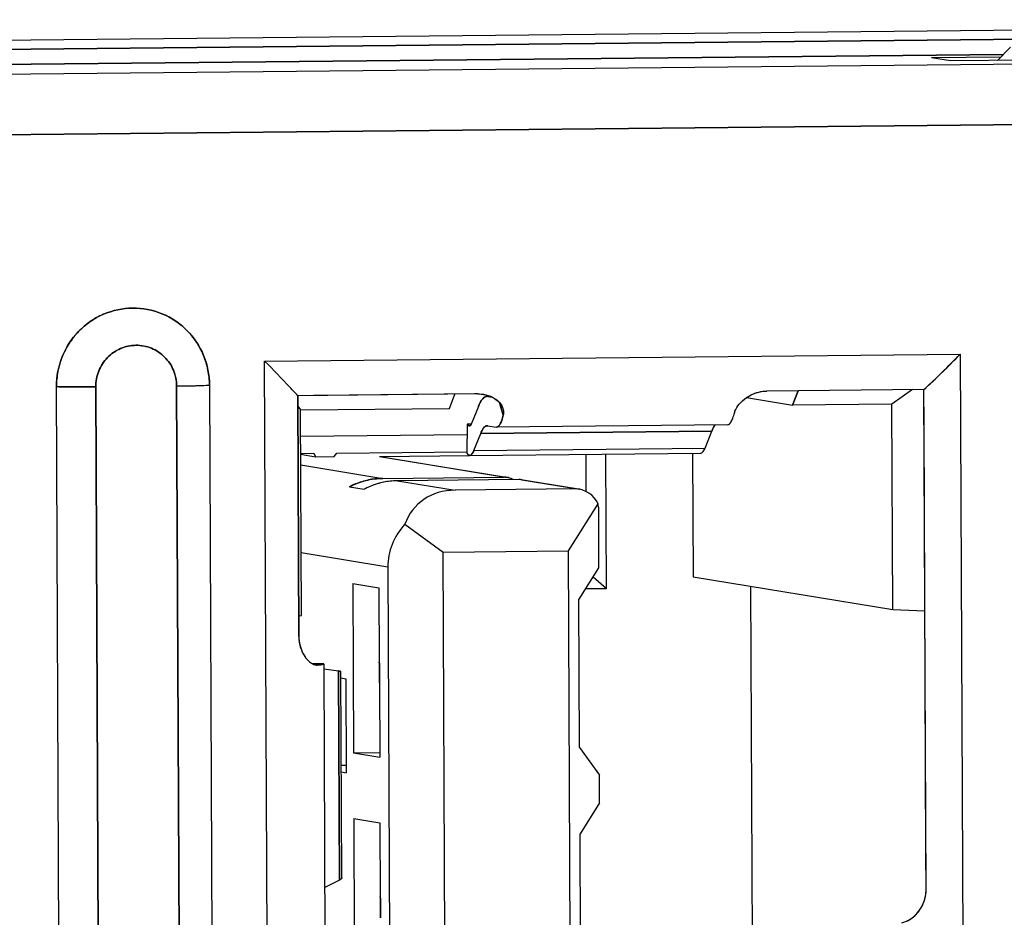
# Model space of a CAD drawing. Header units: millimetres. Extents: x 0 to 1750, y -1720 to 477.
# Tile 42 of 256: x 335.57 to 343.95, y -944.66 to -937.03. Entities that reach past the tile are written whole.
import ezdxf

# ---------------------------------------------------------------- set-up
doc = ezdxf.new("R2010")
doc.units = ezdxf.units.MM
doc.header["$LTSCALE"] = 92.51
for name, color, linetype in [('101305744_DXF_CONTINUOUS_LINE', 7, 'CONTINUOUS'), ('_101305744_1DXF_CONTINUOUS_LINE', 7, 'CONTINUOUS'), ('DE-11-072043DXF_CONTINUOUS_LINE', 7, 'CONTINUOUS'), ('MANIFOLD_SOLDXF_CONTINUOUS_LINE', 7, 'CONTINUOUS')]:
    doc.layers.add(name, color=color, linetype=linetype)

msp = doc.modelspace()

# ---------------------------------------------------------------- linework, layer by layer
at = {"layer": '101305744_DXF_CONTINUOUS_LINE'}
for p, q in [((344.159, -937.1925), (332.0361, -937.3128)), ((344.0062, -937.2592), (343.8966, -937.3721)), ((323.4947, -937.6071), (352.2436, -937.3218)), ((332.2543, -937.4365), (343.9467, -937.3205)), ((343.924, -937.344), (343.3351, -937.3498)), ((343.4962, -937.3761), (343.3351, -937.3498)), ((347.4316, -937.337), (343.4962, -937.3761)), ((352.3352, -937.8362), (323.201, -938.1253)), ((337.655, -939.931), (343.5778, -939.8723)), ((337.7137, -953.3247), (337.655, -939.931)), ((343.5778, -939.8723), (343.6364, -953.2659)), ((335.9397, -953.1424), (335.8828, -940.1485)), ((336.2168, -940.1499), (336.2738, -953.1437)), ((336.9624, -953.1369), (336.9055, -940.143)), ((337.1859, -940.1356), (337.2428, -953.1294)), ((343.2695, -940.1727), (341.9315, -940.186)), ((342.1513, -940.3052), (342.1971, -940.1833)), ((343.1706, -940.1737), (342.9974, -940.2968)), ((343.2881, -944.4229), (343.2695, -940.1727)), ((339.4719, -940.2104), (337.9371, -940.2256)), ((337.9371, -940.2256), (337.9461, -942.2746)), ((339.2292, -940.3342), (339.275, -940.2123)), ((339.5547, -940.2313), (339.5489, -940.2309)), ((339.5547, -940.2313), (339.5915, -940.2373)), ((339.6877, -940.3925), (339.6546, -940.2848)), ((341.7598, -940.2414), (342.1513, -940.3052)), ((337.9375, -940.3134), (337.9601, -940.3468)), ((337.9601, -940.3468), (339.2292, -940.3342)), ((337.9678, -942.096), (337.9601, -940.3468)), ((339.475, -940.3185), (339.4174, -940.4624)), ((342.9974, -940.2968), (342.1513, -940.3052)), ((343.005, -942.046), (342.9974, -940.2968)), ((339.381, -940.4692), (339.3759, -940.7156)), ((339.4174, -940.4688), (339.381, -940.4692)), ((339.3921, -940.4797), (339.381, -940.4692)), ((339.4174, -940.4624), (339.4145, -940.469)), ((339.4951, -940.5476), (341.4627, -940.528)), ((339.5514, -940.4808), (339.5558, -940.4811)), ((339.5558, -940.4811), (339.6262, -940.4926)), ((339.6262, -940.4926), (339.6295, -940.4928)), ((341.5972, -940.4733), (339.6295, -940.4929)), ((341.4051, -940.672), (341.4627, -940.528)), ((339.3792, -940.5578), (337.9611, -940.5719)), ((339.4375, -940.6916), (339.4951, -940.5476)), ((338.2706, -940.7141), (339.3757, -940.7032)), ((339.4375, -940.6916), (341.4051, -940.672)), ((337.9617, -940.7172), (338.0738, -940.7161)), ((337.9617, -940.7246), (338.087, -940.745)), ((338.0738, -940.7161), (338.087, -940.745)), ((338.087, -940.745), (338.2469, -940.7434)), ((338.2469, -940.7434), (338.2706, -940.7141)), ((339.4023, -940.7375), (338.6321, -940.7452)), ((339.6952, -940.9187), (338.6321, -940.7452)), ((338.6569, -940.7471), (339.7201, -940.9206)), ((339.3759, -940.7156), (339.3869, -940.7261)), ((339.4023, -940.7333), (341.3699, -940.7137)), ((340.3945, -941.0412), (340.3932, -940.7277)), ((340.5654, -941.8655), (340.5604, -940.7218)), ((341.2983, -940.7145), (341.3029, -941.7682)), ((337.9621, -940.8147), (338.6622, -940.9289)), ((338.6622, -940.9289), (339.6952, -940.9187)), ((339.8205, -940.9391), (338.7875, -940.9494)), ((338.7875, -940.9494), (339.2786, -941.0295)), ((340.3117, -941.0193), (339.8205, -940.9391)), ((339.8454, -940.941), (340.3371, -941.0213)), ((338.3772, -941.0012), (338.5025, -941.0217)), ((340.3117, -941.0193), (339.2786, -941.0295)), ((340.2426, -941.5466), (340.4953, -941.1465)), ((340.4971, -941.1738), (340.4994, -941.6911)), ((338.8491, -941.3199), (339.1751, -941.5572)), ((339.1751, -941.5572), (340.2426, -941.5466)), ((340.2868, -951.6418), (340.2426, -941.5466)), ((338.704, -941.684), (337.9654, -941.5635)), ((339.2193, -951.6524), (339.1751, -941.5572)), ((338.704, -941.684), (338.747, -951.4994)), ((340.4994, -941.6911), (340.332, -941.956)), ((340.4518, -941.7663), (340.5654, -941.8655)), ((341.3029, -941.7682), (343.005, -942.046)), ((338.4049, -941.825), (338.6286, -941.8615)), ((338.4049, -941.825), (338.4112, -943.2643)), ((338.6286, -941.8615), (338.6314, -942.4923)), ((340.3881, -941.8673), (340.5654, -941.8655)), ((341.8342, -950.7591), (341.7952, -941.8486)), ((340.3375, -943.2204), (340.332, -941.956)), ((343.005, -942.046), (343.2778, -942.0559)), ((337.9453, -942.0984), (337.9678, -942.096)), ((338.1541, -942.5073), (338.0634, -942.5081)), ((338.0982, -942.5178), (338.1027, -942.5176)), ((338.1577, -942.5085), (338.1541, -942.5073)), ((338.159, -942.5096), (338.194, -950.5059)), ((338.1592, -942.5506), (338.2852, -942.5682)), ((338.2929, -944.3474), (338.2852, -942.5682)), ((338.3036, -942.5723), (338.3042, -942.5727)), ((338.313, -944.3266), (338.3054, -942.5741)), ((338.3056, -942.6278), (338.3458, -942.6344)), ((338.3458, -942.6344), (338.3493, -943.434)), ((338.6322, -942.67), (338.6349, -943.3008)), ((340.3375, -943.2204), (340.5071, -943.4552)), ((338.4112, -943.2643), (338.6345, -943.2621)), ((338.4112, -943.2643), (338.6349, -943.3008)), ((338.3088, -943.3699), (338.3491, -943.3695)), ((338.3091, -943.4274), (338.3493, -943.434)), ((340.5081, -943.6901), (340.5071, -943.4552)), ((340.5081, -943.6901), (340.3408, -943.9551)), ((338.4137, -943.824), (338.6374, -943.8605)), ((338.4137, -943.824), (338.42, -945.2633)), ((338.6374, -943.8605), (338.6401, -944.4913)), ((340.3463, -945.2195), (340.3408, -943.9551)), ((338.2929, -944.3474), (338.1673, -944.4112))]:
    msp.add_line(p, q, dxfattribs=at)
for centre, radius, start, end in [((339.5495, -940.2642), 0.0334, 95.12432, 97.97016), ((339.5494, -940.2636), 0.0328, 90.95209, 95.12597), ((339.838, -940.4632), 0.3908, 155.17881, 158.26521), ((339.5671, -940.3746), 0.1243, 17.21598, 22.44004), ((341.7413, -940.6391), 0.2999, 155.34235, 158.25771), ((338.6334, -940.8899), 0.1447, 80.66553, 90.5291), ((339.4017, -940.7165), 0.0165, 258.49272, 271.84707), ((338.6678, -941.5538), 0.6244, 107.25032, 117.73857), ((338.6722, -941.5659), 0.6372, 96.8095, 107.30978), ((338.6686, -941.5353), 0.6064, 90.60016, 96.80697), ((338.7935, -941.5466), 0.5973, 90.57621, 93.6143), ((339.6966, -941.0634), 0.1448, 80.66624, 90.52926), ((339.6963, -941.0655), 0.1469, 75.38652, 80.68563), ((339.6966, -941.0642), 0.1455, 67.96043, 75.39479), ((339.6966, -941.0642), 0.1455, 59.06254, 67.92082), ((339.8219, -941.0839), 0.1448, 80.66624, 90.52926), ((338.7856, -941.5585), 0.607, 114.51668, 117.80468), ((338.2237, -942.2919), 0.2738, 206.50702, 214.88512), ((338.2061, -942.3037), 0.2526, 214.95731, 217.02818), ((338.1946, -942.3125), 0.2381, 217.01441, 220.24214), ((338.1828, -942.3224), 0.2227, 220.25614, 222.05391), ((338.2502, -942.8186), 0.2528, 81.79177, 82.05519), ((338.2783, -944.307), 0.0423, 308.2086, 309.64208), ((338.2981, -944.3253), 0.0152, 330.48395, 336.08791), ((342.9677, -944.424), 0.3204, 342.88285, 0.1834)]:
    msp.add_arc(centre, radius, start, end, dxfattribs=at)
for centre, major_axis, ratio, start_param, end_param in [((339.4798, -941.7016), (-0.5213, 0.5514), 0.737071, -0.599261, 0.358284), ((340.3588, -941.1768), (-0.1222, 0.1292), 0.737071, 4.297262, 5.683924), ((340.396, -941.1829), (0.0099, 0.1501), 0.670368, -1.466357, -1.282223), ((339.509, -941.7064), (0.8033, -0.0663), 0.792553, 2.597125, 3.210376)]:
    msp.add_ellipse(centre, major_axis=major_axis, ratio=ratio, start_param=start_param, end_param=end_param, dxfattribs=at)
for points, knots in [([(335.8828, -940.1485), (335.8824, -940.0624), (335.9155, -939.8884), (336.059, -939.6672), (336.275, -939.5174), (336.5311, -939.4629), (336.7878, -939.5122), (337.0055, -939.6578), (337.1511, -939.8765), (337.1855, -940.0497), (337.1859, -940.1356)], [0, 0, 0, 0, 0.126047, 0.25173, 0.376682, 0.500906, 0.624863, 0.749173, 0.874217, 1, 1, 1, 1]), ([(336.9055, -940.143), (336.9053, -940.0976), (336.8872, -940.0061), (336.8102, -939.8905), (336.6951, -939.8135), (336.5594, -939.7875), (336.4241, -939.8163), (336.3099, -939.8955), (336.2341, -940.0124), (336.2166, -940.1044), (336.2168, -940.1499)], [0, 0, 0, 0, 0.12577, 0.250824, 0.375137, 0.499097, 0.623324, 0.748279, 0.873969, 1, 1, 1, 1]), ([(337.9371, -940.2256), (337.9155, -940.2019), (337.8232, -940.1021), (337.7284, -940.0045), (337.655, -939.931)], [0, 0, 0, 0, 0.236043, 1, 1, 1, 1]), ([(343.2695, -940.1727), (343.2955, -940.1489), (343.4004, -940.051), (343.5024, -939.9499), (343.5778, -939.8723)], [0, 0, 0, 0, 0.245842, 1, 1, 1, 1]), ([(336.2168, -940.1499), (336.1871, -940.1502), (336.0758, -940.1508), (335.9644, -940.1503), (335.8828, -940.1485)], [0, 0, 0, 0, 0.266841, 1, 1, 1, 1]), ([(336.9055, -940.143), (336.934, -940.1428), (337.0275, -940.1414), (337.121, -940.1396), (337.1859, -940.1356)], [0, 0, 0, 0, 0.305099, 1, 1, 1, 1]), ([(341.6605, -940.3574), (341.6687, -940.3362), (341.705, -940.2798), (341.7958, -940.2097), (341.8854, -940.1864), (341.9315, -940.186)], [0, 0, 0, 0, 0.203787, 0.588054, 1, 1, 1, 1]), ([(339.4719, -940.2104), (339.4811, -940.2103), (339.5168, -940.2117), (339.5523, -940.2201), (339.5769, -940.2303)], [0, 0, 0, 0, 0.256345, 1, 1, 1, 1]), ([(339.5004, -940.2677), (339.4989, -940.27), (339.4926, -940.2801), (339.4872, -940.2908), (339.4833, -940.2991)], [0, 0, 0, 0, 0.229225, 1, 1, 1, 1]), ([(339.5364, -940.2334), (339.5332, -940.2347), (339.5184, -940.2429), (339.5077, -940.2566), (339.5004, -940.2677)], [0, 0, 0, 0, 0.206516, 1, 1, 1, 1]), ([(339.5769, -940.2303), (339.5893, -940.2355), (339.6321, -940.2575), (339.6686, -940.295), (339.6819, -940.3272)], [0, 0, 0, 0, 0.278366, 1, 1, 1, 1]), ([(339.6858, -940.3379), (339.6872, -940.3425), (339.6915, -940.3604), (339.6911, -940.3795), (339.6877, -940.3925)], [0, 0, 0, 0, 0.266644, 1, 1, 1, 1]), ([(341.5972, -940.4733), (341.6106, -940.473), (341.6289, -940.4481), (341.6438, -940.4133), (341.6516, -940.3875), (341.6554, -940.3731)], [0, 0, 0, 0, 0.338371, 0.625689, 1, 1, 1, 1]), ([(339.6295, -940.4929), (339.643, -940.4925), (339.6613, -940.4676), (339.6761, -940.4327), (339.684, -940.407), (339.6877, -940.3925)], [0, 0, 0, 0, 0.338322, 0.625657, 1, 1, 1, 1]), ([(339.395, -940.4819), (339.3945, -940.4816), (339.3935, -940.4809), (339.3926, -940.4801), (339.3921, -940.4797)], [0, 0, 0, 0, 0.478523, 1, 1, 1, 1]), ([(339.4145, -940.469), (339.4134, -940.4711), (339.4102, -940.477), (339.4043, -940.4832), (339.3997, -940.4832)], [0, 0, 0, 0, 0.341064, 1, 1, 1, 1]), ([(339.4951, -940.5476), (339.5021, -940.5301), (339.5136, -940.5028), (339.5401, -940.481), (339.5514, -940.4808)], [0, 0, 0, 0, 0.627102, 1, 1, 1, 1]), ([(341.4688, -940.514), (341.4707, -940.5098), (341.4777, -940.4957), (341.4863, -940.4821), (341.4941, -940.4742)], [0, 0, 0, 0, 0.293641, 1, 1, 1, 1]), ([(339.4099, -940.7309), (339.412, -940.7299), (339.4218, -940.7229), (339.428, -940.712), (339.4322, -940.7034)], [0, 0, 0, 0, 0.192934, 1, 1, 1, 1]), ([(341.3699, -940.7135), (341.3726, -940.7134), (341.3868, -940.709), (341.3946, -940.6946), (341.3998, -940.6841)], [0, 0, 0, 0, 0.183696, 1, 1, 1, 1]), ([(337.9461, -942.2746), (337.9462, -942.287), (337.9492, -942.3349), (337.9627, -942.3822), (337.9787, -942.4141)], [0, 0, 0, 0, 0.257898, 1, 1, 1, 1]), ([(338.0174, -942.4716), (338.0211, -942.4756), (338.0348, -942.4897), (338.0507, -942.5018), (338.0634, -942.5082)], [0, 0, 0, 0, 0.277005, 1, 1, 1, 1]), ([(338.0634, -942.5082), (338.0664, -942.5097), (338.0774, -942.5147), (338.0895, -942.5175), (338.0982, -942.5177)], [0, 0, 0, 0, 0.278449, 1, 1, 1, 1]), ([(338.1027, -942.5176), (338.1153, -942.5168), (338.1333, -942.5146), (338.1523, -942.5133), (338.1576, -942.5107)], [0, 0, 0, 0, 0.68121, 1, 1, 1, 1]), ([(338.1576, -942.5107), (338.1579, -942.5106), (338.1584, -942.5103), (338.1588, -942.5099), (338.1588, -942.5096)], [0, 0, 0, 0, 0.613599, 1, 1, 1, 1]), ([(338.1588, -942.5096), (338.1588, -942.5094), (338.1585, -942.5089), (338.158, -942.5086), (338.1577, -942.5085)], [0, 0, 0, 0, 0.378919, 1, 1, 1, 1]), ([(338.6314, -942.4923), (338.6334, -942.5368), (338.6342, -942.5961), (338.6327, -942.6553), (338.6322, -942.67)], [0, 0, 0, 0, 0.752756, 1, 1, 1, 1]), ([(338.2969, -942.5702), (338.2976, -942.5704), (338.2999, -942.5709), (338.3022, -942.5716), (338.3036, -942.5723)], [0, 0, 0, 0, 0.314485, 1, 1, 1, 1]), ([(338.3042, -942.5727), (338.3045, -942.5729), (338.3051, -942.5733), (338.3053, -942.5739), (338.3053, -942.5741)], [0, 0, 0, 0, 0.58591, 1, 1, 1, 1]), ([(338.6401, -944.4913), (338.6421, -944.5359), (338.643, -944.5952), (338.6415, -944.6544), (338.6409, -944.669)], [0, 0, 0, 0, 0.752756, 1, 1, 1, 1]), ([(343.0819, -944.7114), (343.1244, -944.7017), (343.2096, -944.651), (343.2591, -944.5663), (343.2739, -944.5183)], [0, 0, 0, 0, 0.463973, 1, 1, 1, 1])]:
    msp.add_open_spline(points, degree=3, knots=knots, dxfattribs=at)
for points in [[(339.5449, -940.2311), (339.542, -940.2316), (339.5391, -940.2323), (339.5364, -940.2334)], [(341.6554, -940.3731), (341.6568, -940.3678), (341.6585, -940.3625), (341.6605, -940.3574)], [(339.3997, -940.4832), (339.3981, -940.4833), (339.3964, -940.4827), (339.395, -940.4819)], [(339.4322, -940.7034), (339.4341, -940.6995), (339.4358, -940.6956), (339.4375, -940.6916)], [(341.3998, -940.6841), (341.4017, -940.6802), (341.4035, -940.6761), (341.4051, -940.672)], [(339.3869, -940.7261), (339.3887, -940.7277), (339.3905, -940.7292), (339.3926, -940.7304)], [(339.3926, -940.7304), (339.3944, -940.7314), (339.3964, -940.7322), (339.3984, -940.7327)], [(339.4023, -940.733), (339.4049, -940.7329), (339.4076, -940.7321), (339.4099, -940.7309)], [(338.7559, -940.9505), (338.6797, -940.9553), (338.6032, -940.9746), (338.5337, -941.0063)], [(338.2863, -942.5684), (338.2898, -942.5689), (338.2934, -942.5694), (338.2969, -942.5702)], [(338.3044, -944.3403), (338.3009, -944.343), (338.297, -944.3453), (338.2929, -944.3474)], [(338.3113, -944.3327), (338.3098, -944.3354), (338.3076, -944.3376), (338.3052, -944.3396)], [(338.313, -944.3266), (338.313, -944.3282), (338.3126, -944.3299), (338.312, -944.3314)]]:
    msp.add_open_spline(points, degree=3, dxfattribs=at)
at = {"layer": '_101305744_1DXF_CONTINUOUS_LINE'}
msp.add_line((344.0062, -937.2592), (343.8966, -937.3721), dxfattribs=at)
at = {"layer": 'DE-11-072043DXF_CONTINUOUS_LINE'}
msp.add_line((353.2039, -937.0256), (322.2128, -937.3332), dxfattribs=at)
at = {"layer": 'MANIFOLD_SOLDXF_CONTINUOUS_LINE'}
for p, q in [((332.0361, -937.3128), (344.159, -937.1925)), ((323.4957, -937.6071), (352.2436, -937.3218)), ((343.9467, -937.3205), (332.2543, -937.4365)), ((343.924, -937.344), (343.3351, -937.3498)), ((343.4962, -937.3761), (343.3351, -937.3498)), ((347.4316, -937.337), (343.4962, -937.3761)), ((323.201, -938.1253), (352.3352, -937.8362)), ((337.655, -939.931), (343.5778, -939.8723)), ((337.7137, -953.3247), (337.655, -939.931)), ((343.5778, -939.8723), (343.6364, -953.2659)), ((335.9397, -953.142), (335.8828, -940.1486)), ((336.2737, -953.1439), (336.2168, -940.1494)), ((336.9055, -940.1429), (336.9625, -953.1374)), ((337.1858, -940.136), (337.2428, -953.1293)), ((343.2698, -940.1727), (341.9316, -940.186)), ((342.1971, -940.1833), (342.1513, -940.3052)), ((343.1706, -940.1737), (342.9974, -940.2968)), ((343.2708, -940.4696), (343.2697, -940.1728)), ((338.0726, -940.2243), (337.9371, -940.2256)), ((337.9461, -942.2737), (337.9372, -940.2257)), ((338.106, -940.2239), (338.0726, -940.2243)), ((338.106, -940.2239), (338.0726, -940.2243)), ((339.1826, -940.2133), (338.106, -940.2239)), ((339.4426, -940.2107), (339.1826, -940.2133)), ((339.2292, -940.3342), (339.275, -940.2123)), ((339.451, -940.2106), (339.4426, -940.2107)), ((339.4624, -940.2105), (339.457, -940.2105)), ((339.4679, -940.2104), (339.4624, -940.2105)), ((339.4705, -940.2104), (339.4679, -940.2104)), ((339.4718, -940.2104), (339.4705, -940.2104)), ((339.5489, -940.2308), (339.5547, -940.2313)), ((339.5547, -940.2313), (339.5915, -940.2373)), ((339.6546, -940.2848), (339.6877, -940.3925)), ((341.7598, -940.2414), (342.1513, -940.3052)), ((337.9375, -940.3134), (337.9601, -940.3468)), ((337.9601, -940.3468), (339.2292, -940.3342)), ((337.9678, -942.096), (337.9601, -940.3468)), ((339.475, -940.3185), (339.4174, -940.4624)), ((342.9974, -940.2968), (342.1513, -940.3052)), ((343.005, -942.046), (342.9974, -940.2968)), ((339.381, -940.4692), (339.3759, -940.7156)), ((339.4145, -940.4689), (339.381, -940.4692)), ((339.3921, -940.4797), (339.381, -940.4692)), ((339.4149, -940.4682), (339.4174, -940.4624)), ((341.4627, -940.528), (339.4951, -940.5476)), ((339.5558, -940.4811), (339.6262, -940.4926)), ((341.5972, -940.4733), (339.6295, -940.4929)), ((341.4051, -940.672), (341.4627, -940.528)), ((341.4627, -940.5281), (341.4688, -940.514)), ((343.2868, -944.1098), (343.2708, -940.4696)), ((339.3792, -940.5578), (337.9611, -940.5719)), ((339.4375, -940.6916), (339.4951, -940.5476)), ((338.2706, -940.7141), (339.3757, -940.7032)), ((339.4375, -940.6916), (341.4051, -940.672)), ((341.3998, -940.684), (341.4, -940.6836)), ((341.3998, -940.6842), (341.4, -940.6838)), ((337.9617, -940.7172), (338.0738, -940.7161)), ((337.9617, -940.7246), (338.087, -940.745)), ((338.0738, -940.7161), (338.087, -940.745)), ((338.087, -940.745), (338.2469, -940.7434)), ((338.2469, -940.7434), (338.2706, -940.7141)), ((339.4023, -940.7375), (338.6321, -940.7452)), ((339.6952, -940.9187), (338.6321, -940.7452)), ((338.6569, -940.7471), (339.7201, -940.9206)), ((339.3759, -940.7156), (339.3869, -940.7261)), ((339.3928, -940.7304), (339.3926, -940.7303)), ((339.3928, -940.7306), (339.3926, -940.7305)), ((339.4023, -940.7333), (341.3699, -940.7137)), ((340.3945, -941.0412), (340.3932, -940.7277)), ((340.5654, -941.8655), (340.5604, -940.7218)), ((341.2983, -940.7145), (341.3029, -941.7682)), ((337.9621, -940.8147), (338.6622, -940.9289)), ((338.6622, -940.9289), (339.6952, -940.9187)), ((339.8205, -940.9391), (338.7875, -940.9494)), ((338.7875, -940.9494), (339.2786, -941.0295)), ((340.3117, -941.0193), (339.8205, -940.9391)), ((339.8454, -940.941), (340.3371, -941.0213)), ((338.3772, -941.0012), (338.5025, -941.0217)), ((340.3117, -941.0193), (339.2786, -941.0295)), ((340.2426, -941.5466), (340.4953, -941.1465)), ((340.4971, -941.1738), (340.4994, -941.6911)), ((338.8491, -941.3199), (339.1751, -941.5572)), ((339.1751, -941.5572), (340.2426, -941.5466)), ((340.2868, -951.6418), (340.2426, -941.5466)), ((338.704, -941.684), (337.9654, -941.5635)), ((339.2193, -951.6524), (339.1751, -941.5572)), ((338.704, -941.684), (338.747, -951.4994)), ((340.4994, -941.6911), (340.332, -941.956)), ((340.4518, -941.7663), (340.5654, -941.8655)), ((341.3029, -941.7682), (343.005, -942.046)), ((338.4049, -941.825), (338.6286, -941.8615)), ((338.4049, -941.825), (338.4112, -943.2643)), ((338.6286, -941.8615), (338.6314, -942.4923)), ((340.3881, -941.8673), (340.5654, -941.8655)), ((341.8342, -950.7591), (341.7952, -941.8486)), ((340.3375, -943.2204), (340.332, -941.956)), ((343.005, -942.046), (343.2778, -942.0559)), ((337.9453, -942.0984), (337.9678, -942.096)), ((338.0649, -942.5081), (338.1541, -942.5073)), ((338.0982, -942.5175), (338.1031, -942.5175)), ((338.159, -942.5096), (338.194, -950.5059)), ((338.1592, -942.5506), (338.2852, -942.5682)), ((338.2852, -942.5682), (338.2929, -944.3474)), ((338.3037, -942.5724), (338.3043, -942.5727)), ((338.313, -944.3266), (338.3054, -942.5742)), ((338.3056, -942.6278), (338.3458, -942.6344)), ((338.3458, -942.6344), (338.3493, -943.434)), ((338.6322, -942.67), (338.6349, -943.3008)), ((340.3375, -943.2204), (340.5071, -943.4552)), ((338.4112, -943.2643), (338.6348, -943.2621)), ((338.4112, -943.2643), (338.6349, -943.3008)), ((338.3088, -943.3699), (338.3491, -943.3695)), ((338.3091, -943.4274), (338.3493, -943.434)), ((340.5081, -943.6901), (340.5071, -943.4552)), ((340.5081, -943.6901), (340.3408, -943.9551)), ((338.4137, -943.824), (338.6374, -943.8605)), ((338.4137, -943.824), (338.42, -945.2633)), ((338.6374, -943.8605), (338.6401, -944.4914)), ((340.3463, -945.2195), (340.3408, -943.9551)), ((343.2883, -944.4219), (343.2868, -944.1098)), ((338.2929, -944.3474), (338.1673, -944.4112))]:
    msp.add_line(p, q, dxfattribs=at)
for centre, radius, start, end in [((339.4824, -943.0687), 2.8583, 90.50966, 90.63014), ((339.4715, -940.2132), 0.00286, 81.90407, 83.82499), ((339.5493, -940.2649), 0.034, 94.64457, 97.43409), ((339.8003, -940.4454), 0.3491, 154.97136, 155.38376), ((339.5679, -940.3743), 0.1234, 17.16639, 22.42951), ((339.3485, -940.4361), 0.0737, 333.76827, 334.20711), ((339.6847, -940.6157), 0.2011, 150.56658, 153.5388), ((339.5516, -940.5064), 0.0256, 90.57563, 92.43812), ((339.5516, -940.5067), 0.0258, 82.36237, 90.55101), ((339.5515, -940.5073), 0.0265, 80.72909, 82.37457), ((339.6294, -940.473), 0.0199, 260.73007, 261.82862), ((341.7105, -940.6248), 0.266, 154.96764, 155.38382), ((341.2, -940.5899), 0.2209, 338.02864, 338.19426), ((338.6335, -940.8907), 0.1455, 80.74378, 90.55556), ((339.4149, -940.6966), 0.0406, 226.48241, 226.98994), ((338.7937, -941.5705), 0.6211, 93.49554, 93.76761), ((338.7937, -941.5694), 0.6201, 90.56983, 93.49632), ((339.6967, -941.0642), 0.1455, 80.74378, 90.55556), ((339.6967, -941.0636), 0.1449, 75.89666, 80.73705), ((339.6967, -941.0638), 0.1451, 75.21224, 75.89615), ((339.6966, -941.0641), 0.1454, 67.91843, 75.20884), ((339.6965, -941.0642), 0.1455, 63.87231, 67.91174), ((339.6963, -941.0647), 0.1462, 58.92615, 63.87206), ((339.8219, -941.0846), 0.1455, 80.74378, 90.55556), ((338.7961, -941.5783), 0.6294, 114.92012, 117.81224), ((338.7961, -941.5783), 0.6293, 114.64127, 114.92009), ((338.2233, -942.2929), 0.2728, 206.32527, 207.17622), ((338.2019, -942.3071), 0.247, 214.86058, 216.97788), ((338.1872, -942.3182), 0.2287, 216.95973, 220.31435), ((338.1736, -942.3297), 0.2108, 220.33471, 222.22889), ((338.0174, -941.2865), 1.2341, 273.983, 274.50884), ((338.2486, -942.8293), 0.2636, 81.79214, 82.02319), ((338.2811, -942.6411), 0.0726, 76.92742, 77.36789), ((338.2785, -944.3072), 0.0421, 308.22672, 309.67242), ((338.2982, -944.3254), 0.015, 330.71782, 336.35343), ((342.9696, -944.4235), 0.3187, 348.21847, 0.29714), ((342.9575, -944.4207), 0.3312, 342.86939, 348.17669)]:
    msp.add_arc(centre, radius, start, end, dxfattribs=at)
for centre, major_axis, ratio, start_param, end_param in [((339.4798, -941.7016), (-0.5213, 0.5514), 0.737071, -0.599261, 0.358284), ((340.3588, -941.1768), (-0.1222, 0.1292), 0.737071, 4.297262, 5.683924), ((340.396, -941.1829), (0.0099, 0.1501), 0.670368, -1.466357, -1.282223), ((339.509, -941.7064), (0.8033, -0.0663), 0.792553, 2.597125, 3.210376)]:
    msp.add_ellipse(centre, major_axis=major_axis, ratio=ratio, start_param=start_param, end_param=end_param, dxfattribs=at)
for points, knots in [([(337.1858, -940.136), (337.1857, -940.0928), (337.1769, -940.0062), (337.1392, -939.8816), (337.0782, -939.767), (336.9962, -939.6668), (336.8965, -939.5848), (336.7456, -939.5043), (336.5312, -939.4627), (336.3175, -939.5086), (336.1675, -939.5919), (336.0685, -939.6758), (335.9874, -939.7775), (335.9274, -939.8933), (335.8906, -940.0185), (335.8826, -940.1054), (335.8828, -940.1486)], [0, 0, 0, 0, 0.063029, 0.125919, 0.188627, 0.251132, 0.313443, 0.375601, 0.49911, 0.622885, 0.685333, 0.747984, 0.810828, 0.873823, 0.936904, 1, 1, 1, 1]), ([(336.2168, -940.1494), (336.2166, -940.1039), (336.2342, -940.012), (336.3101, -939.8952), (336.4243, -939.8162), (336.5596, -939.7874), (336.6952, -939.8135), (336.8102, -939.8905), (336.8871, -940.006), (336.9053, -940.0974), (336.9055, -940.1429)], [0, 0, 0, 0, 0.126039, 0.251737, 0.376683, 0.500905, 0.62486, 0.749164, 0.874224, 1, 1, 1, 1]), ([(337.9371, -940.2256), (337.9155, -940.2019), (337.8232, -940.102), (337.7284, -940.0045), (337.655, -939.931)], [0, 0, 0, 0, 0.236055, 1, 1, 1, 1]), ([(343.2697, -940.1728), (343.3222, -940.1247), (343.426, -940.0256), (343.5274, -939.9241), (343.5778, -939.8723)], [0, 0, 0, 0, 0.496121, 1, 1, 1, 1]), ([(335.8828, -940.1485), (335.935, -940.1497), (336.0463, -940.1508), (336.1577, -940.1505), (336.2168, -940.1499)], [0, 0, 0, 0, 0.468769, 1, 1, 1, 1]), ([(336.9055, -940.143), (336.96, -940.1425), (337.0534, -940.1409), (337.1469, -940.138), (337.1858, -940.1356)], [0, 0, 0, 0, 0.582472, 1, 1, 1, 1]), ([(341.6604, -940.3575), (341.6687, -940.3362), (341.6967, -940.2926), (341.7579, -940.2377), (341.839, -940.197), (341.9007, -940.1863), (341.9316, -940.186)], [0, 0, 0, 0, 0.202875, 0.452658, 0.72505, 1, 1, 1, 1]), ([(339.4719, -940.2104), (339.4811, -940.2103), (339.517, -940.2117), (339.5526, -940.2202), (339.5772, -940.2305)], [0, 0, 0, 0, 0.256901, 1, 1, 1, 1]), ([(339.4839, -940.2977), (339.4883, -940.2883), (339.4971, -940.2715), (339.5148, -940.2465), (339.5328, -940.2327), (339.5449, -940.2311)], [0, 0, 0, 0, 0.335414, 0.608401, 1, 1, 1, 1]), ([(339.5772, -940.2305), (339.6012, -940.2405), (339.6433, -940.2664), (339.6734, -940.3065), (339.682, -940.3272)], [0, 0, 0, 0, 0.536433, 1, 1, 1, 1]), ([(339.475, -940.3185), (339.4756, -940.3169), (339.4781, -940.3107), (339.4808, -940.3045), (339.4829, -940.3)], [0, 0, 0, 0, 0.258636, 1, 1, 1, 1]), ([(339.6858, -940.3379), (339.6886, -940.347), (339.6919, -940.3654), (339.6899, -940.3839), (339.6877, -940.3925)], [0, 0, 0, 0, 0.518809, 1, 1, 1, 1]), ([(341.5972, -940.4733), (341.6028, -940.4733), (341.6119, -940.4686), (341.6211, -940.4583), (341.6319, -940.4418), (341.6441, -940.4131), (341.6516, -940.3876), (341.6554, -940.3731)], [0, 0, 0, 0, 0.139554, 0.231166, 0.34223, 0.627886, 1, 1, 1, 1]), ([(341.6554, -940.3731), (341.6557, -940.3718), (341.6572, -940.3665), (341.6589, -940.3613), (341.6604, -940.3575)], [0, 0, 0, 0, 0.240537, 1, 1, 1, 1]), ([(339.6877, -940.3925), (339.684, -940.4071), (339.6764, -940.4325), (339.6642, -940.4613), (339.6534, -940.4778), (339.6442, -940.4881), (339.6351, -940.4928), (339.6295, -940.4929)], [0, 0, 0, 0, 0.372144, 0.657815, 0.768879, 0.860484, 1, 1, 1, 1]), ([(339.3921, -940.4797), (339.3927, -940.4803), (339.3949, -940.4821), (339.3977, -940.4833), (339.3997, -940.4832)], [0, 0, 0, 0, 0.289268, 1, 1, 1, 1]), ([(339.3997, -940.4832), (339.4025, -940.4832), (339.4093, -940.4789), (339.4127, -940.4726), (339.4146, -940.4687)], [0, 0, 0, 0, 0.39242, 1, 1, 1, 1]), ([(339.5046, -940.5261), (339.5038, -940.5277), (339.5004, -940.5348), (339.4973, -940.542), (339.4951, -940.5476)], [0, 0, 0, 0, 0.235997, 1, 1, 1, 1]), ([(339.5505, -940.4808), (339.5469, -940.481), (339.5369, -940.4837), (339.5222, -940.4964), (339.5138, -940.5092), (339.5095, -940.5168)], [0, 0, 0, 0, 0.190642, 0.536401, 1, 1, 1, 1]), ([(341.4696, -940.5122), (341.4731, -940.5047), (341.4801, -940.4913), (341.4891, -940.4791), (341.4938, -940.4743)], [0, 0, 0, 0, 0.554984, 1, 1, 1, 1]), ([(339.4375, -940.6915), (339.435, -940.6977), (339.4301, -940.7085), (339.4216, -940.722), (339.4126, -940.7308), (339.4054, -940.7332), (339.4023, -940.7333)], [0, 0, 0, 0, 0.348638, 0.623786, 0.833412, 1, 1, 1, 1]), ([(341.3699, -940.7137), (341.3726, -940.7137), (341.3784, -940.7121), (341.386, -940.7059), (341.3934, -940.6964), (341.3976, -940.6886), (341.3998, -940.6842)], [0, 0, 0, 0, 0.180025, 0.39462, 0.664739, 1, 1, 1, 1]), ([(341.4, -940.6838), (341.4004, -940.6829), (341.4021, -940.6792), (341.4037, -940.6755), (341.4049, -940.6726)], [0, 0, 0, 0, 0.238597, 1, 1, 1, 1]), ([(339.3926, -940.7305), (339.3921, -940.7302), (339.3902, -940.729), (339.3885, -940.7275), (339.3872, -940.7263)], [0, 0, 0, 0, 0.235739, 1, 1, 1, 1]), ([(339.4023, -940.7333), (339.4015, -940.7333), (339.3982, -940.7331), (339.395, -940.7318), (339.3928, -940.7306)], [0, 0, 0, 0, 0.239057, 1, 1, 1, 1]), ([(338.3772, -941.0012), (338.4209, -940.9781), (338.514, -940.9423), (338.6129, -940.9294), (338.6622, -940.9289)], [0, 0, 0, 0, 0.500712, 1, 1, 1, 1]), ([(338.7529, -940.9507), (338.7152, -940.9532), (338.64, -940.9651), (338.5682, -940.9905), (338.5337, -941.0063)], [0, 0, 0, 0, 0.499452, 1, 1, 1, 1]), ([(337.9461, -942.2737), (337.9464, -942.2984), (337.9525, -942.3467), (337.9684, -942.3927), (337.9788, -942.4139)], [0, 0, 0, 0, 0.511216, 1, 1, 1, 1]), ([(337.9806, -942.4175), (337.982, -942.4202), (337.9877, -942.4308), (337.994, -942.441), (337.9991, -942.4483)], [0, 0, 0, 0, 0.256396, 1, 1, 1, 1]), ([(338.0175, -942.4714), (338.0212, -942.4755), (338.0353, -942.4899), (338.0519, -942.5018), (338.0649, -942.5081)], [0, 0, 0, 0, 0.278564, 1, 1, 1, 1]), ([(338.0649, -942.5081), (338.0678, -942.5096), (338.0784, -942.5142), (338.0898, -942.5172), (338.0982, -942.5176)], [0, 0, 0, 0, 0.277142, 1, 1, 1, 1]), ([(338.159, -942.5096), (338.159, -942.51), (338.1579, -942.5109), (338.1543, -942.5121), (338.1459, -942.5137), (338.1321, -942.5153), (338.1209, -942.5163), (338.1144, -942.5168)], [0, 0, 0, 0, 0.024869, 0.075189, 0.264241, 0.573138, 1, 1, 1, 1]), ([(338.6322, -942.67), (338.6327, -942.6553), (338.6342, -942.5961), (338.6334, -942.5368), (338.6314, -942.4923)], [0, 0, 0, 0, 0.247213, 1, 1, 1, 1]), ([(338.2862, -942.5684), (338.2872, -942.5685), (338.2908, -942.5691), (338.2944, -942.5697), (338.297, -942.5703)], [0, 0, 0, 0, 0.286545, 1, 1, 1, 1]), ([(338.2975, -942.5704), (338.2982, -942.5705), (338.3003, -942.5711), (338.3024, -942.5717), (338.3037, -942.5724)], [0, 0, 0, 0, 0.312777, 1, 1, 1, 1]), ([(338.3043, -942.5727), (338.3044, -942.5728), (338.3049, -942.5732), (338.3054, -942.5737), (338.3054, -942.5741)], [0, 0, 0, 0, 0.323437, 1, 1, 1, 1]), ([(338.3045, -944.3402), (338.3037, -944.3408), (338.3, -944.3435), (338.2961, -944.3458), (338.2929, -944.3474)], [0, 0, 0, 0, 0.222578, 1, 1, 1, 1]), ([(338.3113, -944.3327), (338.311, -944.3333), (338.3094, -944.3359), (338.3071, -944.338), (338.3053, -944.3396)], [0, 0, 0, 0, 0.222692, 1, 1, 1, 1]), ([(338.6409, -944.669), (338.6415, -944.6544), (338.643, -944.5952), (338.6421, -944.5359), (338.6401, -944.4914)], [0, 0, 0, 0, 0.247213, 1, 1, 1, 1]), ([(343.1208, -944.6986), (343.1378, -944.6912), (343.1714, -944.6713), (343.2147, -944.6298), (343.2511, -944.5785), (343.2676, -944.5389), (343.2739, -944.5183)], [0, 0, 0, 0, 0.228739, 0.47579, 0.734432, 1, 1, 1, 1])]:
    msp.add_open_spline(points, degree=3, knots=knots, dxfattribs=at)
msp.add_open_spline([(338.313, -944.3266), (338.313, -944.3282), (338.3127, -944.3299), (338.312, -944.3314)], degree=3, dxfattribs=at)

doc.saveas('drawing.dxf')
